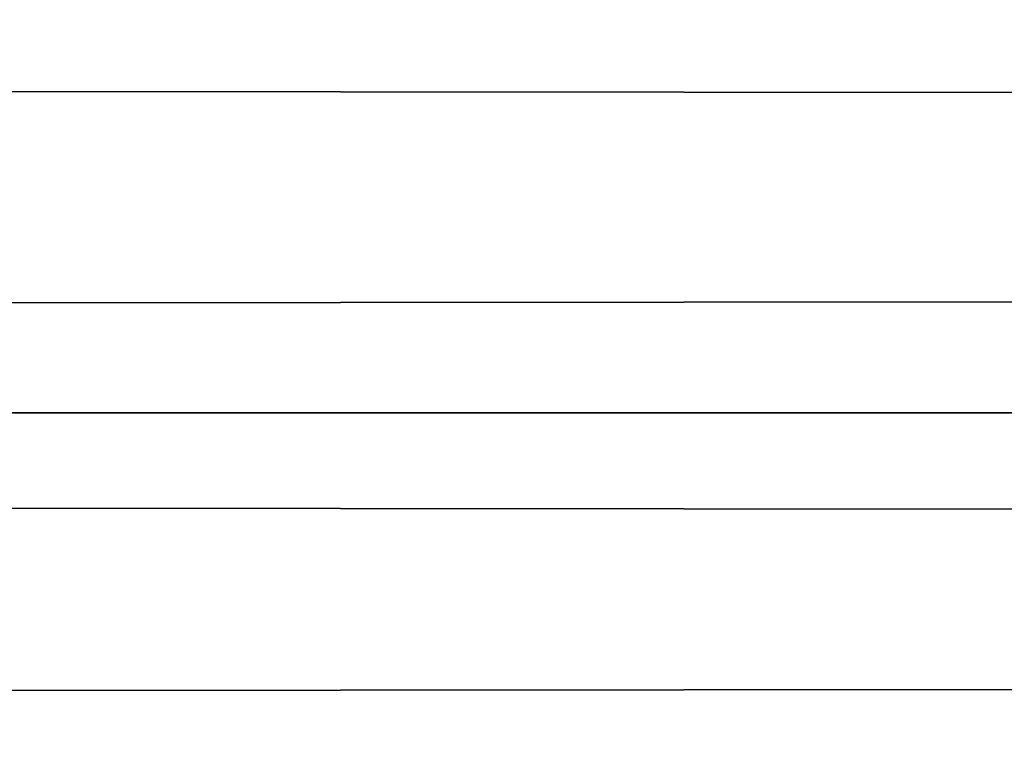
# Model space of a CAD drawing. Header units: centimetres. Extents: x 0.1 to 25.1, y 0.1 to 25.1.
# Tile 189 of 256: x 6.5999 to 6.665, y 0.1737 to 0.2225. Entities that reach past the tile are written whole.
import ezdxf

# ---------------------------------------------------------------- set-up
doc = ezdxf.new("R2010")
doc.units = ezdxf.units.CM
doc.header["$LTSCALE"] = 2.54
doc.layers.get('0').update_dxf_attribs({"true_color": 0xff5454})

# ---------------------------------------------------------------- blocks, each defined once
blk = doc.blocks.new('P__ka _azienkowa 25cm.STL')
at = {"color": 0}
for p, q in [((24.925, 0.225, 11.903205), (0.325, 0.196442, 11.883209)), ((24.925, 0.225, 11.903205), (0.325, 0.196442, 11.883209)), ((24.925, 0.196442, 2.976791), (0.325, 0.225, 2.956795)), ((24.925, 0.196442, 2.976791), (0.325, 0.225, 2.956795)), ((24.925, 0.196442, 11.883209), (0.325, 0.171791, 11.858557)), ((24.925, 0.196442, 11.883209), (0.325, 0.171791, 11.858557)), ((24.925, 0.196442, 11.883209), (0.325, 0.196442, 11.883209)), ((24.925, 0.196442, 11.883209), (0.325, 0.196442, 11.883209)), ((24.925, 0.196442, 2.976791), (0.325, 0.196442, 2.976791)), ((24.925, 0.196442, 2.976791), (0.325, 0.196442, 2.976791)), ((24.925, 0.171791, 3.001442), (0.325, 0.196442, 2.976791)), ((24.925, 0.171791, 3.001442), (0.325, 0.196442, 2.976791))]:
    blk.add_line(p, q, dxfattribs=at)
mesh = blk.add_polyface(dxfattribs=at)
corners = [(24.925, 0.225, 11.903205), (0.325, 0.196442, 11.883209), (24.925, 0.196442, 11.883209)]
mesh.append_faces([[corners[k] for k in face] for face in [(0, 1, 2)]], dxfattribs={"color": 0})
mesh = blk.add_polyface(dxfattribs=at)
corners = [(24.925, 0.225, 11.903205), (0.325, 0.225, 11.903205), (0.325, 0.196442, 11.883209)]
mesh.append_faces([[corners[k] for k in face] for face in [(0, 1, 2)]], dxfattribs={"color": 0})
mesh = blk.add_polyface(dxfattribs=at)
corners = [(24.925, 0.196442, 2.976791), (0.325, 0.225, 2.956795), (24.925, 0.225, 2.956795)]
mesh.append_faces([[corners[k] for k in face] for face in [(0, 1, 2)]], dxfattribs={"color": 0})
mesh = blk.add_polyface(dxfattribs=at)
corners = [(24.925, 0.196442, 2.976791), (0.325, 0.196442, 2.976791), (0.325, 0.225, 2.956795)]
mesh.append_faces([[corners[k] for k in face] for face in [(0, 1, 2)]], dxfattribs={"color": 0})
mesh = blk.add_polyface(dxfattribs=at)
corners = [(24.925, 0.196442, 11.883209), (0.325, 0.171791, 11.858557), (24.925, 0.171791, 11.858557)]
mesh.append_faces([[corners[k] for k in face] for face in [(0, 1, 2)]], dxfattribs={"color": 0})
mesh = blk.add_polyface(dxfattribs=at)
corners = [(0.325, 0.196442, 11.883209), (0.325, 0.171791, 11.858557), (24.925, 0.196442, 11.883209)]
mesh.append_faces([[corners[k] for k in face] for face in [(0, 1, 2)]], dxfattribs={"color": 0})
mesh = blk.add_polyface(dxfattribs=at)
corners = [(24.925, 0.171791, 3.001442), (0.325, 0.196442, 2.976791), (24.925, 0.196442, 2.976791)]
mesh.append_faces([[corners[k] for k in face] for face in [(0, 1, 2)]], dxfattribs={"color": 0})
mesh = blk.add_polyface(dxfattribs=at)
corners = [(0.325, 0.171791, 3.001442), (0.325, 0.196442, 2.976791), (24.925, 0.171791, 3.001442)]
mesh.append_faces([[corners[k] for k in face] for face in [(0, 1, 2)]], dxfattribs={"color": 0})

msp = doc.modelspace()

# ---------------------------------------------------------------- block references
at = {"color": 0}
msp.add_blockref('P__ka _azienkowa 25cm.STL', (0, 0), dxfattribs=at)

doc.saveas('drawing.dxf')
